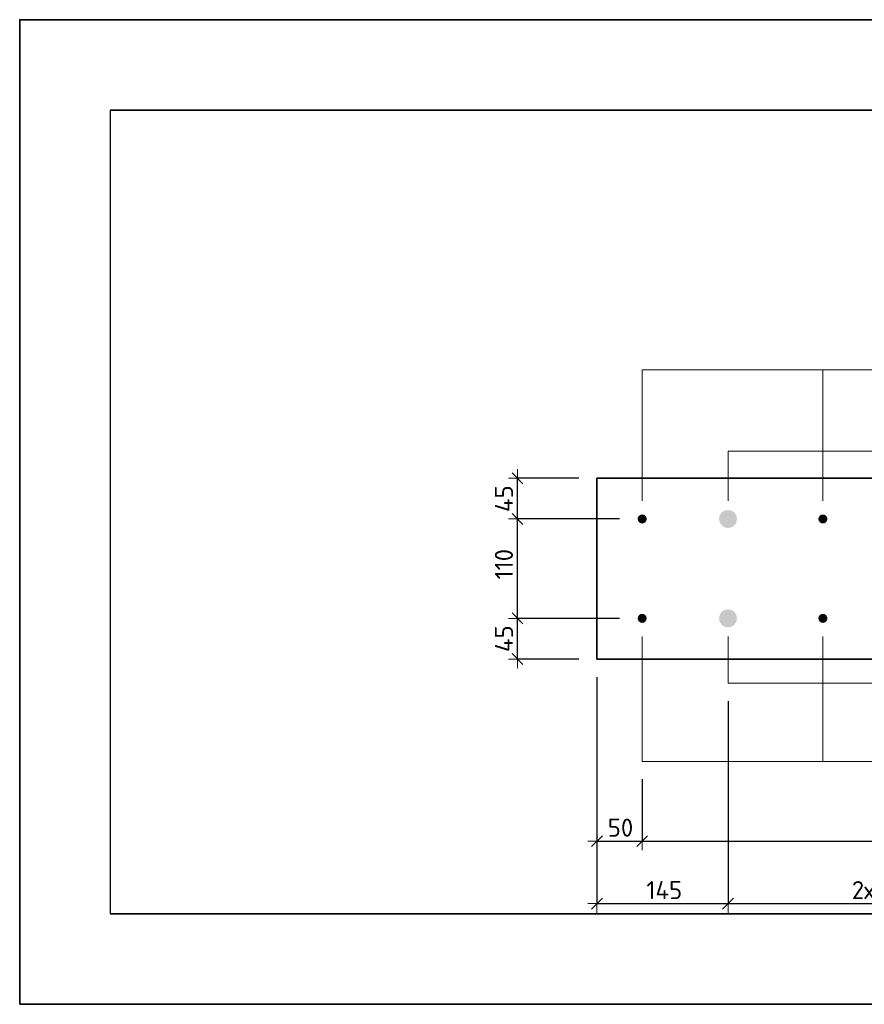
# Model space of a CAD drawing. Header units: millimetres. Extents: x -3170 to 89801, y -74170 to 82422.
# Tile 74 of 105: x 86553 to 87487, y 27009 to 28098. Entities that reach past the tile are written whole.
import ezdxf

# ---------------------------------------------------------------- set-up
doc = ezdxf.new("R2010")
doc.units = ezdxf.units.MM
doc.header["$PDMODE"] = 65
for name, color, linetype, lineweight in [('Standard', 7, 'Continuous', 25), ('Арм.стержн. Выпуски', 180, 'Continuous', 35), ('Размерная линия_ общее', 7, 'Continuous', 13), ('Размерная линия_ общее_1', 7, 'Continuous', 13)]:
    doc.layers.add(name, color=color, linetype=linetype, lineweight=lineweight)
doc.styles.add('ISOCPEUR', font='ISOCPEUR')
doc.dimstyles.new('DIMSTYLE_12', dxfattribs={"dimtxt": 20, "dimasz": 20, "dimexe": 0, "dimexo": 0, "dimgap": 10, "dimtad": 2, "dimdec": 0, "dimrnd": 5, "dimzin": 12, "dimdsep": 46, "dimtxsty": 'ISOCPEUR', "dimblk1": 'ALL_ML_STRICH', "dimblk2": 'ALL_ML_STRICH', "dimsah": 1, "dimcen": 0, "dimclrd": 7, "dimclre": 256, "dimclrt": 7, "dimadec": 0, "dimazin": 0, "dimtfac": 1, "dimtdec": 0, "dimtix": 1, "dimtmove": 2, "dimatfit": 3, "dimfxl": 0, "dimtzin": 0, "dimlwd": 0, "dimlwe": -3, "dimarcsym": 0})

# ---------------------------------------------------------------- blocks, each defined once
blk = doc.blocks.new('ALL_ML_STRICH')
at = {"color": 0, "linetype": 'ByBlock', "lineweight": -2}
for p, q in [((-1, 0), (0.5, 0)), ((-0.3, -0.3), (0.3, 0.3)), ((0, -0.5), (0, 0.5))]:
    blk.add_line(p, q, dxfattribs=at)
blk = doc.blocks.new('*D783')
at = {"layer": 'DEFPOINTS', "color": 7, "linetype": 'Continuous', "lineweight": 13, "transparency": 33554687}
for p in [(87236.6, 27435.6), (87103.6, 27390.6), (87191.6, 27390.6)]:
    blk.add_point(p, dxfattribs=at)
at = {"layer": 'Размерная линия_ общее_1', "color": 253, "linetype": 'Continuous', "lineweight": -2, "true_color": 0xa0a0a0, "transparency": 33554687}
for p, q in [((87216.6, 27435.6), (87103.6, 27435.6)), ((87171.6, 27390.6), (87103.6, 27390.6))]:
    blk.add_line(p, q, dxfattribs=at)
at = {"layer": 'Размерная линия_ общее_1', "color": 7, "linetype": 'Continuous', "lineweight": -2, "transparency": 33554687}
blk.add_line((87103.6, 27390.6), (87103.6, 27435.6), dxfattribs=at)
at = {"layer": 'Размерная линия_ общее_1', "color": 7, "linetype": 'Continuous', "lineweight": 13, "transparency": 33554687, "xscale": 20, "yscale": 20, "zscale": 20}
for p, rotation in [((87103.6, 27435.6), 90), ((87103.6, 27390.6), 270)]:
    blk.add_blockref('ALL_ML_STRICH', p, dxfattribs=dict(at, rotation=rotation))
at = {"layer": 'Размерная линия_ общее_1', "color": 7, "linetype": 'Continuous', "lineweight": 13, "transparency": 33554687, "insert": (87088.6, 27413.1), "char_height": 20, "width": 40, "attachment_point": 5, "rotation": 90, "style": 'ISOCPEUR'}
blk.add_mtext('\\A1;{45}', dxfattribs=at)
blk = doc.blocks.new('*D784')
at = {"layer": 'DEFPOINTS', "color": 7, "linetype": 'Continuous', "lineweight": 13, "transparency": 33554687}
for p in [(87236.6, 27545.6), (87103.6, 27435.6), (87236.6, 27435.6)]:
    blk.add_point(p, dxfattribs=at)
at = {"layer": 'Размерная линия_ общее_1', "color": 253, "linetype": 'Continuous', "lineweight": -2, "true_color": 0xa0a0a0, "transparency": 33554687}
for p, q in [((87216.6, 27545.6), (87103.6, 27545.6)), ((87216.6, 27435.6), (87103.6, 27435.6))]:
    blk.add_line(p, q, dxfattribs=at)
at = {"layer": 'Размерная линия_ общее_1', "color": 7, "linetype": 'Continuous', "lineweight": -2, "transparency": 33554687}
blk.add_line((87103.6, 27435.6), (87103.6, 27545.6), dxfattribs=at)
at = {"layer": 'Размерная линия_ общее_1', "color": 7, "linetype": 'Continuous', "lineweight": 13, "transparency": 33554687, "xscale": 20, "yscale": 20, "zscale": 20}
for p, rotation in [((87103.6, 27545.6), 90), ((87103.6, 27435.6), 270)]:
    blk.add_blockref('ALL_ML_STRICH', p, dxfattribs=dict(at, rotation=rotation))
at = {"layer": 'Размерная линия_ общее_1', "color": 7, "linetype": 'Continuous', "lineweight": 13, "transparency": 33554687, "insert": (87088.6, 27495.6), "char_height": 20, "width": 60, "attachment_point": 5, "rotation": 90, "style": 'ISOCPEUR'}
blk.add_mtext('\\A1;{110}', dxfattribs=at)
blk = doc.blocks.new('*D785')
at = {"layer": 'DEFPOINTS', "color": 7, "linetype": 'Continuous', "lineweight": 13, "transparency": 33554687}
for p in [(87191.6, 27590.6), (87103.6, 27545.6), (87236.6, 27545.6)]:
    blk.add_point(p, dxfattribs=at)
at = {"layer": 'Размерная линия_ общее_1', "color": 253, "linetype": 'Continuous', "lineweight": -2, "true_color": 0xa0a0a0, "transparency": 33554687}
for p, q in [((87171.6, 27590.6), (87103.6, 27590.6)), ((87216.6, 27545.6), (87103.6, 27545.6))]:
    blk.add_line(p, q, dxfattribs=at)
at = {"layer": 'Размерная линия_ общее_1', "color": 7, "linetype": 'Continuous', "lineweight": -2, "transparency": 33554687}
blk.add_line((87103.6, 27545.6), (87103.6, 27590.6), dxfattribs=at)
at = {"layer": 'Размерная линия_ общее_1', "color": 7, "linetype": 'Continuous', "lineweight": 13, "transparency": 33554687, "xscale": 20, "yscale": 20, "zscale": 20}
for p, rotation in [((87103.6, 27590.6), 90), ((87103.6, 27545.6), 270)]:
    blk.add_blockref('ALL_ML_STRICH', p, dxfattribs=dict(at, rotation=rotation))
at = {"layer": 'Размерная линия_ общее_1', "color": 7, "linetype": 'Continuous', "lineweight": 13, "transparency": 33554687, "insert": (87088.6, 27568.1), "char_height": 20, "width": 40, "attachment_point": 5, "rotation": 90, "style": 'ISOCPEUR'}
blk.add_mtext('\\A1;{45}', dxfattribs=at)
blk = doc.blocks.new('*D786')
at = {"layer": 'DEFPOINTS', "color": 7, "linetype": 'Continuous', "lineweight": 13, "transparency": 33554687}
for p in [(87191.6, 27390.6), (87241.6, 27277.8), (87191.6, 27189)]:
    blk.add_point(p, dxfattribs=at)
at = {"layer": 'Размерная линия_ общее_1', "color": 253, "linetype": 'Continuous', "lineweight": -2, "true_color": 0xa0a0a0, "transparency": 33554687}
for p, q in [((87191.6, 27370.6), (87191.6, 27189)), ((87241.6, 27257.8), (87241.6, 27189))]:
    blk.add_line(p, q, dxfattribs=at)
at = {"layer": 'Размерная линия_ общее_1', "color": 7, "linetype": 'Continuous', "lineweight": -2, "transparency": 33554687}
blk.add_line((87191.6, 27189), (87241.6, 27189), dxfattribs=at)
at = {"layer": 'Размерная линия_ общее_1', "color": 7, "linetype": 'Continuous', "lineweight": 13, "transparency": 33554687, "xscale": 20, "yscale": 20, "zscale": 20, "rotation": 180}
blk.add_blockref('ALL_ML_STRICH', (87191.6, 27189), dxfattribs=at)
at = {"layer": 'Размерная линия_ общее_1', "color": 7, "linetype": 'Continuous', "lineweight": 13, "transparency": 33554687, "xscale": 20, "yscale": 20, "zscale": 20}
blk.add_blockref('ALL_ML_STRICH', (87241.6, 27189), dxfattribs=at)
at = {"layer": 'Размерная линия_ общее_1', "color": 7, "linetype": 'Continuous', "lineweight": 13, "transparency": 33554687, "insert": (87217.6, 27204), "char_height": 20, "width": 40, "attachment_point": 5, "style": 'ISOCPEUR'}
blk.add_mtext('\\A1;{50}', dxfattribs=at)
blk = doc.blocks.new('*D787')
at = {"layer": 'DEFPOINTS', "color": 7, "linetype": 'Continuous', "lineweight": 13, "transparency": 33554687}
for p in [(87241.6, 27277.8), (88041.6, 27277.8), (87241.6, 27189)]:
    blk.add_point(p, dxfattribs=at)
at = {"layer": 'Размерная линия_ общее_1', "color": 253, "linetype": 'Continuous', "lineweight": -2, "true_color": 0xa0a0a0, "transparency": 33554687}
for p, q in [((87241.6, 27257.8), (87241.6, 27189)), ((88041.6, 27257.8), (88041.6, 27189))]:
    blk.add_line(p, q, dxfattribs=at)
at = {"layer": 'Размерная линия_ общее_1', "color": 7, "linetype": 'Continuous', "lineweight": -2, "transparency": 33554687}
blk.add_line((87241.6, 27189), (88041.6, 27189), dxfattribs=at)
at = {"layer": 'Размерная линия_ общее_1', "color": 7, "linetype": 'Continuous', "lineweight": 13, "transparency": 33554687, "xscale": 20, "yscale": 20, "zscale": 20, "rotation": 180}
blk.add_blockref('ALL_ML_STRICH', (87241.6, 27189), dxfattribs=at)
at = {"layer": 'Размерная линия_ общее_1', "color": 7, "linetype": 'Continuous', "lineweight": 13, "transparency": 33554687, "xscale": 20, "yscale": 20, "zscale": 20}
blk.add_blockref('ALL_ML_STRICH', (88041.6, 27189), dxfattribs=at)
at = {"layer": 'Размерная линия_ общее_1', "color": 7, "linetype": 'Continuous', "lineweight": 13, "transparency": 33554687, "insert": (87578.6, 27214), "char_height": 20, "width": 1, "attachment_point": 1, "line_spacing_factor": 0.60241, "style": 'ISOCPEUR'}
blk.add_mtext('4х200=800', dxfattribs=at)
blk = doc.blocks.new('*D791')
at = {"layer": 'DEFPOINTS', "color": 7, "linetype": 'Continuous', "lineweight": 13, "transparency": 33554687}
for p in [(87336.6, 27363.9), (87191.6, 27210.6), (87191.6, 27119.9)]:
    blk.add_point(p, dxfattribs=at)
at = {"layer": 'Размерная линия_ общее_1', "color": 253, "linetype": 'Continuous', "lineweight": -2, "true_color": 0xa0a0a0, "transparency": 33554687}
for p, q in [((87336.6, 27343.9), (87336.6, 27119.9)), ((87191.6, 27190.6), (87191.6, 27119.9))]:
    blk.add_line(p, q, dxfattribs=at)
at = {"layer": 'Размерная линия_ общее_1', "color": 7, "linetype": 'Continuous', "lineweight": -2, "transparency": 33554687}
blk.add_line((87191.6, 27119.9), (87336.6, 27119.9), dxfattribs=at)
at = {"layer": 'Размерная линия_ общее_1', "color": 7, "linetype": 'Continuous', "lineweight": 13, "transparency": 33554687, "xscale": 20, "yscale": 20, "zscale": 20, "rotation": 180}
blk.add_blockref('ALL_ML_STRICH', (87191.6, 27119.9), dxfattribs=at)
at = {"layer": 'Размерная линия_ общее_1', "color": 7, "linetype": 'Continuous', "lineweight": 13, "transparency": 33554687, "xscale": 20, "yscale": 20, "zscale": 20}
blk.add_blockref('ALL_ML_STRICH', (87336.6, 27119.9), dxfattribs=at)
at = {"layer": 'Размерная линия_ общее_1', "color": 7, "linetype": 'Continuous', "lineweight": 13, "transparency": 33554687, "insert": (87266.1, 27134.9), "char_height": 20, "width": 60, "attachment_point": 5, "style": 'ISOCPEUR'}
blk.add_mtext('\\A1;{145}', dxfattribs=at)
blk = doc.blocks.new('*D792')
at = {"layer": 'DEFPOINTS', "color": 7, "linetype": 'Continuous', "lineweight": 13, "transparency": 33554687}
for p in [(87336.6, 27363.9), (87736.6, 27363.9), (87336.6, 27119.9)]:
    blk.add_point(p, dxfattribs=at)
at = {"layer": 'Размерная линия_ общее_1', "color": 253, "linetype": 'Continuous', "lineweight": -2, "true_color": 0xa0a0a0, "transparency": 33554687}
for p, q in [((87336.6, 27343.9), (87336.6, 27119.9)), ((87736.6, 27343.9), (87736.6, 27119.9))]:
    blk.add_line(p, q, dxfattribs=at)
at = {"layer": 'Размерная линия_ общее_1', "color": 7, "linetype": 'Continuous', "lineweight": -2, "transparency": 33554687}
blk.add_line((87336.6, 27119.9), (87736.6, 27119.9), dxfattribs=at)
at = {"layer": 'Размерная линия_ общее_1', "color": 7, "linetype": 'Continuous', "lineweight": 13, "transparency": 33554687, "xscale": 20, "yscale": 20, "zscale": 20, "rotation": 180}
blk.add_blockref('ALL_ML_STRICH', (87336.6, 27119.9), dxfattribs=at)
at = {"layer": 'Размерная линия_ общее_1', "color": 7, "linetype": 'Continuous', "lineweight": 13, "transparency": 33554687, "xscale": 20, "yscale": 20, "zscale": 20}
blk.add_blockref('ALL_ML_STRICH', (87736.6, 27119.9), dxfattribs=at)
at = {"layer": 'Размерная линия_ общее_1', "color": 7, "linetype": 'Continuous', "lineweight": 13, "transparency": 33554687, "insert": (87473.6, 27144.9), "char_height": 20, "width": 1, "attachment_point": 1, "line_spacing_factor": 0.60241, "style": 'ISOCPEUR'}
blk.add_mtext('2х200=400', dxfattribs=at)

msp = doc.modelspace()

# ---------------------------------------------------------------- hatches: boundary and pattern name
at = {"layer": 'Арм.стержн. Выпуски', "linetype": 'Continuous', "lineweight": 35, "transparency": 33554687}
for color, points in [(4, [(87246.6, 27545.6), (87246.2, 27547.6), (87245.1, 27549.2), (87243.5, 27550.3), (87241.6, 27550.6), (87239.7, 27550.3), (87238.1, 27549.2), (87237, 27547.6), (87236.6, 27545.6), (87237, 27543.7), (87238.1, 27542.1), (87239.7, 27541), (87241.6, 27540.6), (87243.5, 27541), (87245.1, 27542.1), (87246.2, 27543.7)]), (7, [(87346.6, 27545.6), (87345.8, 27549.5), (87343.7, 27552.7), (87340.4, 27554.9), (87336.6, 27555.6), (87332.8, 27554.9), (87329.5, 27552.7), (87327.4, 27549.5), (87326.6, 27545.6), (87327.4, 27541.8), (87329.5, 27538.6), (87332.8, 27536.4), (87336.6, 27535.6), (87340.4, 27536.4), (87343.7, 27538.6), (87345.8, 27541.8)]), (4, [(87446.6, 27545.6), (87446.2, 27547.6), (87445.1, 27549.2), (87443.5, 27550.3), (87441.6, 27550.6), (87439.7, 27550.3), (87438.1, 27549.2), (87437, 27547.6), (87436.6, 27545.6), (87437, 27543.7), (87438.1, 27542.1), (87439.7, 27541), (87441.6, 27540.6), (87443.5, 27541), (87445.1, 27542.1), (87446.2, 27543.7)]), (4, [(87246.6, 27435.6), (87246.2, 27437.6), (87245.1, 27439.2), (87243.5, 27440.3), (87241.6, 27440.6), (87239.7, 27440.3), (87238.1, 27439.2), (87237, 27437.6), (87236.6, 27435.6), (87237, 27433.7), (87238.1, 27432.1), (87239.7, 27431), (87241.6, 27430.6), (87243.5, 27431), (87245.1, 27432.1), (87246.2, 27433.7)]), (7, [(87346.6, 27435.6), (87345.8, 27439.5), (87343.7, 27442.7), (87340.4, 27444.9), (87336.6, 27445.6), (87332.8, 27444.9), (87329.5, 27442.7), (87327.4, 27439.5), (87326.6, 27435.6), (87327.4, 27431.8), (87329.5, 27428.6), (87332.8, 27426.4), (87336.6, 27425.6), (87340.4, 27426.4), (87343.7, 27428.6), (87345.8, 27431.8)]), (4, [(87446.6, 27435.6), (87446.2, 27437.6), (87445.1, 27439.2), (87443.5, 27440.3), (87441.6, 27440.6), (87439.7, 27440.3), (87438.1, 27439.2), (87437, 27437.6), (87436.6, 27435.6), (87437, 27433.7), (87438.1, 27432.1), (87439.7, 27431), (87441.6, 27430.6), (87443.5, 27431), (87445.1, 27432.1), (87446.2, 27433.7)])]:
    msp.add_hatch(color=color, dxfattribs=at).paths.add_polyline_path(points)

# ---------------------------------------------------------------- linework, layer by layer
at = {"color": 52, "linetype": 'Continuous', "lineweight": -3, "transparency": 33554687}
for p, q in [((86652.7, 27998.2), (86652.7, 27108.5)), ((86652.7, 27998.2), (86652.7, 27108.5)), ((86652.7, 27998.2), (89155.5, 27998.2)), ((89155.5, 27998.2), (86652.7, 27998.2)), ((86652.7, 27108.5), (89155.5, 27108.5)), ((89155.5, 27108.5), (86652.7, 27108.5))]:
    msp.add_line(p, q, dxfattribs=at)
at = {"layer": 'Standard', "color": 7, "linetype": 'Continuous', "lineweight": 35, "transparency": 33554687}
msp.add_lwpolyline([(86552.7, 27008.5), (89255.5, 27008.5), (89255.5, 28098.2), (86552.7, 28098.2), (86552.7, 27008.5)], dxfattribs=at)
at = {"layer": 'Арм.стержн. Выпуски', "color": 7, "linetype": 'Continuous', "lineweight": 13, "transparency": 33554687}
for points in [[(89068.9, 27710.6), (87241.6, 27710.6), (87241.6, 27565.6)], [(89068.9, 27710.6), (87441.6, 27710.6), (87441.6, 27565.6)], [(89060.9, 27620.6), (87336.6, 27620.6), (87336.6, 27565.6)], [(89078.9, 27277.2), (87241.6, 27277.2), (87241.6, 27415.6)], [(89060.9, 27363.9), (87336.6, 27363.9), (87336.6, 27415.6)], [(89078.9, 27277.2), (87441.6, 27277.2), (87441.6, 27415.6)]]:
    msp.add_lwpolyline(points, dxfattribs=at)
at = {"layer": 'Размерная линия_ общее', "color": 7, "linetype": 'Continuous', "lineweight": 35, "transparency": 33554687}
for p, q in [((87191.6, 27390.6), (87191.6, 27590.6)), ((87191.6, 27590.6), (88991.6, 27590.6)), ((88991.6, 27390.6), (87191.6, 27390.6))]:
    msp.add_line(p, q, dxfattribs=at)

# ---------------------------------------------------------------- dimensions: what is measured, and where the dimension line sits
at = {"layer": 'Размерная линия_ общее_1', "color": 7, "linetype": 'Continuous', "lineweight": 13, "transparency": 33554687}
for base, p1, p2, picture, middle in [((87103.6, 27590.6), (87216.6, 27545.6), (87171.6, 27590.6), '*D785', (87088.6, 27568.1)), ((87103.6, 27545.6), (87216.6, 27435.6), (87216.6, 27545.6), '*D784', (87088.6, 27495.6)), ((87103.6, 27435.6), (87171.6, 27390.6), (87216.6, 27435.6), '*D783', (87088.6, 27413.1))]:
    dim = msp.add_linear_dim(base=base, p1=p1, p2=p2, angle=90, dimstyle='DIMSTYLE_12', override={"dimpost": '<>', "dimclrd": 7, "dimclre": 253, "dimclrt": 7, "dimlwd": 0, "dimlwe": 65533}, dxfattribs=at)
    dim.commit()
    dim.dimension.update_dxf_attribs({"geometry": picture, "text_midpoint": middle, "dimtype": 160})
for base, p1, p2, picture, middle in [((87241.6, 27189), (87191.6, 27370.6), (87241.6, 27257.8), '*D786', (87217.6, 27204)), ((87336.6, 27119.9), (87191.6, 27190.6), (87336.6, 27343.9), '*D791', (87266.1, 27134.9))]:
    dim = msp.add_linear_dim(base=base, p1=p1, p2=p2, dimstyle='DIMSTYLE_12', override={"dimpost": '<>', "dimclrd": 7, "dimclre": 253, "dimclrt": 7, "dimlwd": 0, "dimlwe": 65533}, dxfattribs=at)
    dim.commit()
    dim.dimension.update_dxf_attribs({"geometry": picture, "text_midpoint": middle, "dimtype": 160})
for base, p1, p2, text, picture, middle in [((87736.6, 27119.9), (87336.6, 27343.9), (87736.6, 27343.9), '2х200=400', '*D792', (87536.6, 27129.9)), ((88041.6, 27189), (87241.6, 27257.8), (88041.6, 27257.8), '4х200=800', '*D787', (87641.6, 27199))]:
    dim = msp.add_linear_dim(base=base, p1=p1, p2=p2, text=text, dimstyle='DIMSTYLE_12', override={"dimpost": '<>', "dimclrd": 7, "dimclre": 253, "dimclrt": 7, "dimlwd": 0, "dimlwe": 65533}, dxfattribs=at)
    dim.commit()
    dim.dimension.update_dxf_attribs({"geometry": picture, "text_midpoint": middle, "dimtype": 160})

doc.saveas('drawing.dxf')
